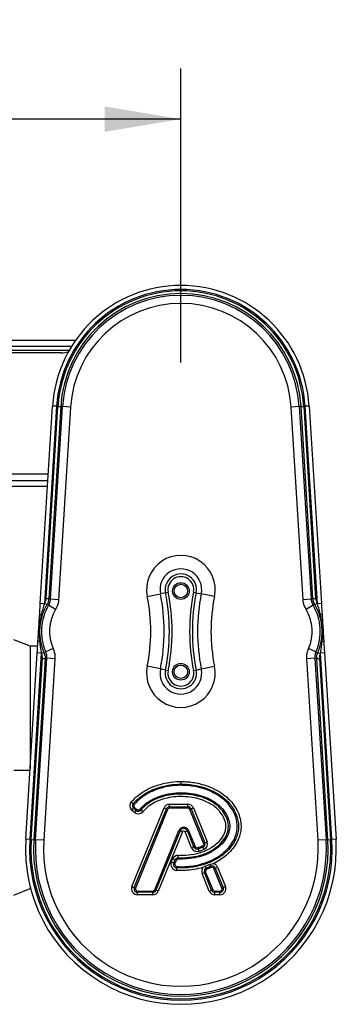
# Model space of a CAD drawing. Header units: millimetres. Extents: x 0 to 420, y 0 to 297.
# Tile 19 of 20: x 212 to 224, y 203 to 242. Entities that reach past the tile are written whole.
import ezdxf

# ---------------------------------------------------------------- set-up
doc = ezdxf.new("R2010")
doc.units = ezdxf.units.MM
doc.layers.add('QUOTE', color=174, linetype='Continuous')
doc.styles.add('SLDTEXTSTYLE3', font='TXT', dxfattribs={"width": 0.75})
doc.dimstyles.new('SLDDIMSTYLE0', dxfattribs={"dimtxt": 3, "dimasz": 3, "dimexe": 0, "dimexo": 0.0625, "dimgap": 0.75, "dimtad": 1, "dimlfac": 9.421651, "dimrnd": 1e-09, "dimzin": 12, "dimdsep": 46, "dimtxsty": 'SLDTEXTSTYLE3', "dimsah": 1, "dimcen": 0.09, "dimadec": 0, "dimazin": 3, "dimtfac": 1, "dimtdec": 3, "dimtofl": 0, "dimtmove": 0, "dimatfit": 3, "dimfxl": 0, "dimfrac": 2, "dimtolj": 1, "dimtzin": 12, "dimarcsym": 0})

# ---------------------------------------------------------------- blocks, each defined once
blk = doc.blocks.new('_D')
at = {"layer": 'QUOTE'}
for p, q in [((58.764, 228.128), (58.764, 239.724)), ((217.972, 228.128), (217.972, 239.724)), ((217.972, 237.724), (58.764, 237.724))]:
    blk.add_line(p, q, dxfattribs=at)
for points in [[(58.764, 237.724), (61.764, 237.224), (61.764, 238.224)], [(217.972, 237.724), (214.972, 238.224), (214.972, 237.224)]]:
    blk.add_solid(points, dxfattribs=at)
at = {"layer": 'QUOTE', "insert": (133.935, 241.592), "char_height": 3, "attachment_point": 1, "style": 'SLDTEXTSTYLE3'}
blk.add_mtext('1500', dxfattribs=at)

msp = doc.modelspace()

# ---------------------------------------------------------------- linework, layer by layer
at = {"color": 7, "linetype": 'Continuous', "lineweight": 25}
for p, q in [((213.8101, 228.9937), (58.7642, 228.9937)), ((61.683, 228.7814), (213.6703, 228.7814)), ((61.8422, 228.6222), (213.5752, 228.6222)), ((213.2625, 228.516), (198.3363, 228.516)), ((212.4307, 218.6328), (212.9135, 226.4152)), ((213.0724, 226.4053), (212.5896, 218.6229)), ((212.6574, 218.8289), (213.1272, 226.4019)), ((213.2331, 226.3954), (212.7633, 218.8223)), ((212.8345, 218.8003), (213.3054, 226.3909)), ((213.0724, 226.4053), (212.9135, 226.4152)), ((213.1272, 226.4019), (213.2331, 226.3954)), ((213.6231, 226.3712), (213.1522, 218.7806)), ((213.2331, 226.3954), (213.3054, 226.3909)), ((213.6231, 226.3712), (213.3054, 226.3909)), ((222.6386, 226.3909), (222.3208, 226.3712)), ((222.7917, 218.7806), (222.3208, 226.3712)), ((222.7108, 226.3954), (222.6386, 226.3909)), ((222.6386, 226.3909), (223.1095, 218.8003)), ((222.7108, 226.3954), (222.8167, 226.4019)), ((223.1806, 218.8223), (222.7108, 226.3954)), ((222.8167, 226.4019), (223.2865, 218.8289)), ((223.0304, 226.4152), (222.8715, 226.4053)), ((223.3543, 218.6229), (222.8715, 226.4053)), ((223.0304, 226.4152), (223.5132, 218.6328)), ((198.3363, 223.7398), (212.7475, 223.7398)), ((141.1277, 223.4744), (212.7311, 223.4744)), ((141.1277, 223.2622), (212.7179, 223.2622)), ((216.6462, 218.907), (217.1656, 219.0123)), ((217.3663, 219.053), (217.1656, 219.0123)), ((217.3663, 219.053), (217.4702, 219.0741)), ((218.4737, 219.0741), (218.5776, 219.053)), ((218.5776, 219.053), (218.7783, 219.0123)), ((219.2977, 218.907), (218.7783, 219.0123)), ((212.5896, 218.6229), (212.4307, 218.6328)), ((212.5989, 218.6388), (212.6902, 218.5847)), ((212.6574, 218.8289), (212.7633, 218.8223)), ((213.0323, 218.3954), (212.7595, 218.5596)), ((212.7633, 218.8223), (212.8345, 218.8003)), ((213.1522, 218.7806), (212.8345, 218.8003)), ((223.1095, 218.8003), (222.7917, 218.7806)), ((223.1844, 218.5596), (222.9116, 218.3954)), ((223.1095, 218.8003), (223.1806, 218.8223)), ((223.1806, 218.8223), (223.2865, 218.8289)), ((223.2537, 218.5847), (223.345, 218.6388)), ((223.5132, 218.6328), (223.3543, 218.6229)), ((212.4671, 218.1905), (212.5053, 218.1779)), ((223.4386, 218.1779), (223.4769, 218.1905)), ((212.0282, 216.9469), (211.3914, 217.2042)), ((212.4009, 217.1234), (212.4404, 217.1312)), ((223.5035, 217.1312), (223.5431, 217.1234)), ((211.8542, 209.3395), (212.3101, 216.689)), ((212.469, 216.6792), (212.0131, 209.3297)), ((212.3261, 216.9469), (212.0282, 216.9469)), ((212.0282, 216.9469), (212.0282, 212.1449)), ((212.469, 216.6792), (212.3101, 216.689)), ((212.4763, 216.6623), (212.5736, 216.7047)), ((212.9365, 216.8502), (212.6455, 216.721)), ((223.2985, 216.721), (223.0075, 216.8502)), ((223.3703, 216.7047), (223.4676, 216.6623)), ((223.6338, 216.689), (223.4749, 216.6792)), ((223.9309, 209.3297), (223.4749, 216.6792)), ((223.6338, 216.689), (224.0898, 209.3395)), ((212.0679, 209.3263), (212.5108, 216.4664)), ((212.6168, 216.4598), (212.1738, 209.3197)), ((212.246, 209.3152), (212.6901, 216.4729)), ((212.5108, 216.4664), (212.6168, 216.4598)), ((213.0078, 216.4532), (212.5638, 209.2955)), ((212.6901, 216.4729), (212.6168, 216.4598)), ((213.0078, 216.4532), (212.6901, 216.4729)), ((223.2539, 216.4729), (222.9361, 216.4532)), ((223.3801, 209.2955), (222.9361, 216.4532)), ((223.2539, 216.4729), (223.6979, 209.3152)), ((223.3272, 216.4598), (223.2539, 216.4729)), ((223.3272, 216.4598), (223.4331, 216.4664)), ((223.7701, 209.3197), (223.3272, 216.4598)), ((223.4331, 216.4664), (223.8761, 209.3263)), ((217.1656, 216.049), (216.6462, 216.1544)), ((217.3663, 216.0083), (217.1656, 216.049)), ((217.3663, 216.0083), (217.4702, 215.9873)), ((218.4737, 215.9873), (218.5776, 216.0083)), ((218.5776, 216.0083), (218.7783, 216.049)), ((218.7783, 216.049), (219.2977, 216.1544)), ((211.3914, 212.06), (212.0282, 212.0657)), ((217.9745, 211.6128), (217.9745, 211.5128)), ((217.9745, 211.5128), (217.9745, 211.4627)), ((216.0191, 210.8113), (216.0944, 210.7454)), ((216.044, 207.4696), (217.3101, 210.5707)), ((216.0454, 210.4761), (216.1095, 210.5529)), ((216.1396, 210.3975), (216.0454, 210.4761)), ((216.0944, 210.7454), (216.132, 210.7125)), ((216.1095, 210.5529), (216.1415, 210.5914)), ((216.2037, 210.4743), (216.1095, 210.5529)), ((216.1367, 207.4318), (217.4028, 210.5329)), ((216.1396, 210.3975), (216.2037, 210.4743)), ((216.1415, 210.5914), (216.2357, 210.5128)), ((217.4491, 210.514), (216.183, 207.4129)), ((216.2037, 210.4743), (216.2357, 210.5128)), ((216.3542, 210.5222), (216.3919, 210.4894)), ((216.4674, 210.4237), (216.3919, 210.4894)), ((217.3101, 210.5707), (217.4028, 210.5329)), ((217.4491, 210.514), (217.4028, 210.5329)), ((217.5277, 210.6168), (217.5277, 210.7169)), ((217.5277, 210.7169), (218.2483, 210.7169)), ((217.5277, 210.6168), (218.2483, 210.6168)), ((217.5277, 210.6168), (217.5277, 210.5668)), ((218.2483, 210.5668), (217.5277, 210.5668)), ((218.2483, 210.6168), (218.2483, 210.7169)), ((218.2483, 210.6168), (218.2483, 210.5668)), ((218.3733, 210.5329), (218.3269, 210.514)), ((218.8705, 209.1825), (218.3269, 210.514)), ((218.3733, 210.5329), (218.4659, 210.5707)), ((218.3733, 210.5329), (218.9169, 209.2014)), ((218.4659, 210.5707), (219.0095, 209.2392)), ((216.9417, 207.3487), (217.895, 209.6838)), ((217.9413, 209.6649), (216.988, 207.3298)), ((218.034, 209.627), (217.0806, 207.292)), ((217.895, 209.6838), (217.9413, 209.6649)), ((218.034, 209.627), (217.9413, 209.6649)), ((218.1393, 209.627), (218.232, 209.6649)), ((218.3962, 208.9979), (218.1393, 209.627)), ((218.2783, 209.6838), (218.232, 209.6649)), ((218.4888, 209.0357), (218.232, 209.6649)), ((218.2783, 209.6838), (218.5351, 209.0546)), ((212.0131, 209.3297), (211.8542, 209.3395)), ((212.0679, 209.3263), (212.1738, 209.3197)), ((212.1738, 209.3197), (212.246, 209.3152)), ((212.5638, 209.2955), (212.246, 209.3152)), ((218.9169, 209.2014), (219.0095, 209.2392)), ((223.6979, 209.3152), (223.3801, 209.2955)), ((223.7701, 209.3197), (223.6979, 209.3152)), ((223.7701, 209.3197), (223.8761, 209.3263)), ((224.0898, 209.3395), (223.9309, 209.3297)), ((218.4888, 209.0357), (218.3962, 208.9979)), ((218.4888, 209.0357), (218.5351, 209.0546)), ((218.6531, 208.9576), (218.6385, 209.0055)), ((218.6531, 208.9576), (218.6822, 208.8619)), ((218.8433, 209.0256), (218.8243, 209.0719)), ((218.8433, 209.0256), (218.8814, 208.9331)), ((218.9169, 209.2014), (218.8705, 209.1825)), ((217.5963, 208.4357), (217.6478, 208.5587)), ((217.6886, 208.397), (217.5963, 208.4357)), ((217.7401, 208.5201), (217.6478, 208.5587)), ((217.6886, 208.397), (217.7401, 208.5201)), ((217.7863, 208.5008), (217.7348, 208.3777)), ((217.7863, 208.5008), (217.7401, 208.5201)), ((217.8645, 208.6029), (217.8645, 208.703)), ((217.8645, 208.5529), (217.8645, 208.6029)), ((217.7348, 208.3777), (217.6886, 208.397)), ((217.8053, 208.2102), (217.7995, 208.1103)), ((217.8053, 208.2102), (217.8082, 208.2602)), ((219.1171, 208.344), (218.9414, 208.2739)), ((218.9728, 208.2008), (218.9414, 208.2739)), ((218.9728, 208.2008), (219.1466, 208.2754)), ((218.9728, 208.2008), (218.9926, 208.1548)), ((219.1663, 208.2295), (218.9926, 208.1548)), ((219.1466, 208.2754), (219.1171, 208.344)), ((219.1663, 208.2295), (219.1466, 208.2754)), ((219.2784, 208.1836), (219.3247, 208.2025)), ((219.5931, 207.4129), (219.2784, 208.1836)), ((219.3247, 208.2025), (219.4174, 208.2403)), ((219.3247, 208.2025), (219.6394, 207.4318)), ((219.4174, 208.2403), (219.732, 207.4696)), ((218.8085, 207.988), (218.9011, 208.0258)), ((219.0927, 207.292), (218.8085, 207.988)), ((218.9011, 208.0258), (218.9475, 208.0447)), ((219.1853, 207.3298), (218.9011, 208.0258)), ((218.9475, 208.0447), (219.2316, 207.3487)), ((211.3914, 207.1372), (212.0282, 207.3945)), ((212.0282, 207.4623), (212.0282, 207.3945)), ((212.0282, 207.3945), (212.0457, 207.3945)), ((216.044, 207.4696), (216.1367, 207.4318)), ((216.183, 207.4129), (216.1367, 207.4318)), ((216.2616, 207.2959), (216.2616, 207.2459)), ((216.2616, 207.2959), (216.8631, 207.2959)), ((216.8631, 207.2959), (216.8631, 207.2459)), ((216.9417, 207.3487), (216.988, 207.3298)), ((217.0806, 207.292), (216.988, 207.3298)), ((219.0927, 207.292), (219.1853, 207.3298)), ((219.1853, 207.3298), (219.2316, 207.3487)), ((219.3102, 207.2459), (219.3102, 207.2959)), ((219.3102, 207.2959), (219.5145, 207.2959)), ((219.5145, 207.2959), (219.5145, 207.2459)), ((219.5931, 207.4129), (219.6394, 207.4318)), ((219.6394, 207.4318), (219.732, 207.4696)), ((216.8631, 207.2459), (216.2616, 207.2459)), ((216.2616, 207.1458), (216.2616, 207.2459)), ((216.8631, 207.1458), (216.2616, 207.1458)), ((216.8631, 207.1458), (216.8631, 207.2459)), ((219.5145, 207.2459), (219.3102, 207.2459)), ((219.3102, 207.1458), (219.3102, 207.2459)), ((219.5145, 207.1458), (219.3102, 207.1458)), ((219.5145, 207.1458), (219.5145, 207.2459))]:
    msp.add_line(p, q, dxfattribs=at)
at = {"color": 7, "linetype": 'Continuous', "lineweight": 25, "flags": 128}
for points in [[(212.7595, 218.5596), (212.747, 218.5641), (212.6902, 218.5847)], [(223.2537, 218.5847), (223.2377, 218.579), (223.1844, 218.5596)], [(212.4671, 218.1905), (212.4529, 218.189), (212.4401, 218.1872), (212.429, 218.1849), (212.4196, 218.1824), (212.4121, 218.1795), (212.4067, 218.1764), (212.4033, 218.173), (212.402, 218.1694)], [(223.542, 218.1694), (223.5407, 218.173), (223.5373, 218.1764), (223.5318, 218.1795), (223.5243, 218.1824), (223.515, 218.1849), (223.5038, 218.1872), (223.4911, 218.189), (223.4769, 218.1905)], [(212.4009, 217.1234), (212.387, 217.1266), (212.3745, 217.1301), (212.3638, 217.1337), (212.3548, 217.1374), (212.3477, 217.1411), (212.3427, 217.1449), (212.3397, 217.1487), (212.3389, 217.1524)], [(223.6051, 217.1524), (223.6042, 217.1487), (223.6013, 217.1449), (223.5962, 217.1411), (223.5892, 217.1374), (223.5802, 217.1337), (223.5694, 217.1301), (223.557, 217.1266), (223.5431, 217.1234)], [(212.5736, 216.7047), (212.5902, 216.7084), (212.6455, 216.721)], [(223.2985, 216.721), (223.3114, 216.7181), (223.3703, 216.7047)]]:
    msp.add_lwpolyline(points, dxfattribs=at)
at = {"color": 7, "linetype": 'Continuous', "lineweight": 25}
for centre, radius in [((217.972, 219.1228), 0.329), ((217.972, 219.1228), 0.2653), ((217.972, 215.9386), 0.329), ((217.972, 215.9386), 0.2653)]:
    msp.add_circle(centre, radius, dxfattribs=at)
for centre, radius, start, end in [((217.972, 226.1014), 5.0682, 3.55, 176.45), ((217.972, 226.1014), 4.909, 3.55, 176.45), ((217.972, 226.1014), 4.8541, 3.55, 176.45), ((217.972, 226.1014), 4.7479, 3.55, 176.45), ((217.972, 226.1014), 4.6756, 3.55, 176.45), ((217.972, 226.1014), 4.3572, 3.55, 176.45), ((213.2625, 229.5774), 1.0614, 270, 284.90305), ((217.972, 219.1758), 1.3527, 348.538, 191.462), ((217.972, 219.1758), 0.8228, 348.538, 191.462), ((217.972, 219.1758), 0.618, 348.538, 191.462), ((217.972, 219.1758), 0.512, 348.538, 191.462), ((209.8583, 217.5307), 7.4561, 348.538, 11.462), ((209.8583, 217.5307), 7.6608, 348.538, 11.462), ((209.8583, 217.5307), 7.7668, 348.538, 11.462), ((226.0857, 217.5307), 7.7668, 168.538, 191.462), ((226.0857, 217.5307), 7.6608, 168.538, 191.462), ((226.0857, 217.5307), 7.4561, 168.538, 191.462), ((214.4694, 217.5307), 1.9956, 148.96326, 203.93675), ((214.4694, 217.5307), 2.0679, 149.35619, 161.762), ((214.4694, 217.5307), 2.1741, 149.35619, 149.84183), ((209.8583, 217.5307), 6.9261, 348.538, 11.462), ((226.0857, 217.5307), 6.9261, 168.538, 191.462), ((221.4745, 217.5307), 1.9956, 336.06325, 31.03674), ((221.4745, 217.5307), 2.0679, 18.238, 30.64381), ((221.4745, 217.5307), 2.1741, 30.15817, 30.64381), ((214.4694, 217.5307), 1.6772, 148.96326, 203.93675), ((221.4745, 217.5307), 1.6772, 336.06325, 31.03674), ((214.4694, 217.5307), 2.0679, 191.138, 203.54382), ((221.4745, 217.5307), 2.0679, 336.45618, 348.862), ((214.4694, 217.5307), 2.1741, 203.05817, 203.54382), ((221.4745, 217.5307), 2.1741, 336.45618, 336.94183), ((217.972, 215.8855), 1.3527, 168.538, 11.462), ((217.972, 215.8855), 0.8228, 168.538, 11.462), ((217.972, 215.8855), 0.618, 168.538, 11.462), ((217.972, 215.8855), 0.512, 168.538, 11.462), ((216.1959, 210.6566), 0.235, 138.8059, 230.16689), ((216.1959, 210.6566), 0.1349, 138.8059, 230.16689), ((216.1959, 210.6566), 0.0849, 138.8059, 230.16689), ((216.2901, 210.578), 0.235, 230.16689, 318.97709), ((216.2901, 210.578), 0.1349, 230.16689, 318.97709), ((216.2901, 210.578), 0.0849, 230.16689, 318.97709), ((217.5277, 210.4819), 0.235, 90, 157.79071), ((217.5277, 210.4819), 0.1349, 90, 157.79071), ((217.5277, 210.4819), 0.0849, 90, 157.79071), ((218.2483, 210.4819), 0.235, 22.20929, 90), ((218.2483, 210.4819), 0.1349, 22.20929, 90), ((218.2483, 210.4819), 0.0849, 22.20929, 90), ((218.0866, 209.6055), 0.207, 22.20926, 157.79071), ((218.0866, 209.6055), 0.1569, 22.20926, 157.79071), ((218.0866, 209.6055), 0.0569, 22.20926, 157.79071), ((217.972, 208.96), 6.1296, 176.45, 3.55), ((217.972, 208.96), 5.9704, 176.45, 3.55), ((217.972, 208.96), 5.9154, 176.45, 3.55), ((217.972, 208.96), 5.8093, 176.45, 3.55), ((217.972, 208.96), 5.7369, 176.45, 3.55), ((217.972, 208.96), 5.4186, 176.45, 3.55), ((218.7919, 209.1504), 0.235, 292.3787, 22.20929), ((218.6137, 209.0867), 0.235, 202.20926, 286.93498), ((218.6137, 209.0867), 0.1349, 202.20926, 286.93498), ((218.6137, 209.0867), 0.0849, 202.20926, 286.93498), ((218.7919, 209.1504), 0.0849, 292.3787, 22.20929), ((218.7919, 209.1504), 0.1349, 292.3787, 22.20929), ((217.8131, 208.3449), 0.235, 157.29049, 266.67135), ((217.8646, 208.468), 0.235, 90.035, 157.29049), ((217.8646, 208.468), 0.1349, 90.035, 157.29049), ((217.8646, 208.468), 0.0849, 90.035, 157.29049), ((217.8131, 208.3449), 0.1349, 157.29049, 266.67135), ((217.8131, 208.3449), 0.0849, 157.29049, 266.67135), ((219.0261, 208.0768), 0.235, 142.07471, 202.20927), ((219.0261, 208.0768), 0.1349, 113.24584, 202.20927), ((219.0261, 208.0768), 0.0849, 113.24584, 202.20927), ((219.1998, 208.1515), 0.1349, 22.20926, 113.24584), ((219.1998, 208.1515), 0.0849, 22.20926, 113.24584), ((219.1998, 208.1515), 0.235, 22.20926, 75.41939), ((216.2616, 207.3808), 0.235, 157.79071, 270), ((216.2616, 207.3808), 0.1349, 157.79071, 270), ((216.2616, 207.3808), 0.0849, 157.79071, 270), ((216.8631, 207.3808), 0.0849, 270, 337.79071), ((216.8631, 207.3808), 0.1349, 270, 337.79071), ((216.8631, 207.3808), 0.235, 270, 337.79071), ((219.3102, 207.3808), 0.235, 202.20927, 270), ((219.3102, 207.3808), 0.1349, 202.20927, 270), ((219.3102, 207.3808), 0.0849, 202.20927, 270), ((219.5145, 207.3808), 0.235, 270, 22.20926), ((219.5145, 207.3808), 0.1349, 270, 22.20926), ((219.5145, 207.3808), 0.0849, 270, 22.20926)]:
    msp.add_arc(centre, radius, start, end, dxfattribs=at)
for points, knots in [([(212.402, 218.1694), (212.4067, 218.2457), (212.4162, 218.3987), (212.4259, 218.5546), (212.4307, 218.6328)], [0, 0, 0, 0, 0.4981598, 1, 1, 1, 1]), ([(212.5896, 218.6229), (212.5675, 218.5556), (212.5205, 218.413), (212.4855, 218.2674), (212.4671, 218.1905)], [0, 0, 0, 0, 0.4717781, 1, 1, 1, 1]), ([(212.5989, 218.6388), (212.6082, 218.6557), (212.6403, 218.7145), (212.6503, 218.7813), (212.6574, 218.8289)], [0, 0, 0, 0, 0.28737423, 1, 1, 1, 1]), ([(212.7633, 218.8223), (212.7544, 218.7628), (212.742, 218.6793), (212.7018, 218.6058), (212.6902, 218.5847)], [0, 0, 0, 0, 0.71262605, 1, 1, 1, 1]), ([(212.7595, 218.5596), (212.7718, 218.5817), (212.8129, 218.656), (212.8256, 218.7408), (212.8345, 218.8003)], [0, 0, 0, 0, 0.29757457, 1, 1, 1, 1]), ([(213.1522, 218.7806), (213.138, 218.6853), (213.1178, 218.5497), (213.0519, 218.4308), (213.0323, 218.3954)], [0, 0, 0, 0, 0.70242664, 1, 1, 1, 1]), ([(222.9116, 218.3954), (222.8693, 218.4819), (222.809, 218.605), (222.7957, 218.7403), (222.7917, 218.7806)], [0, 0, 0, 0, 0.70242664, 1, 1, 1, 1]), ([(223.1095, 218.8003), (223.1119, 218.7751), (223.1202, 218.6906), (223.1579, 218.6136), (223.1844, 218.5596)], [0, 0, 0, 0, 0.2975746, 1, 1, 1, 1]), ([(223.2537, 218.5847), (223.2276, 218.6389), (223.191, 218.715), (223.1829, 218.7984), (223.1806, 218.8223)], [0, 0, 0, 0, 0.712626, 1, 1, 1, 1]), ([(223.2865, 218.8289), (223.2884, 218.8097), (223.2948, 218.7431), (223.3241, 218.6822), (223.345, 218.6388)], [0, 0, 0, 0, 0.28737423, 1, 1, 1, 1]), ([(223.4769, 218.1905), (223.4605, 218.2592), (223.4258, 218.4048), (223.379, 218.5475), (223.3543, 218.6229)], [0, 0, 0, 0, 0.4716339, 1, 1, 1, 1]), ([(223.5132, 218.6328), (223.518, 218.5553), (223.5277, 218.3995), (223.5372, 218.2464), (223.542, 218.1694)], [0, 0, 0, 0, 0.4969853, 1, 1, 1, 1]), ([(212.3389, 217.1524), (212.3456, 217.261), (212.3589, 217.4752), (212.3801, 217.8178), (212.3943, 218.0465), (212.402, 218.1694)], [0, 0, 0, 0, 0.3222032, 0.6355284, 1, 1, 1, 1]), ([(212.4671, 218.1905), (212.4528, 218.1211), (212.4097, 217.9125), (212.375, 217.5545), (212.3922, 217.2679), (212.4009, 217.1234)], [0, 0, 0, 0, 0.1981151, 0.5957609, 1, 1, 1, 1]), ([(212.5053, 218.1779), (212.4792, 218.0872), (212.4266, 217.9041), (212.3987, 217.6349), (212.4009, 217.3754), (212.427, 217.2144), (212.4404, 217.1312)], [0, 0, 0, 0, 0.2669178, 0.5387621, 0.7618714, 1, 1, 1, 1]), ([(223.5035, 217.1312), (223.5182, 217.2245), (223.5478, 217.4127), (223.5423, 217.6833), (223.508, 217.9404), (223.4622, 218.097), (223.4386, 218.1779)], [0, 0, 0, 0, 0.2669178, 0.5387621, 0.7618714, 1, 1, 1, 1]), ([(223.5431, 217.1234), (223.5487, 217.1941), (223.5656, 217.4064), (223.5558, 217.7659), (223.5033, 218.0482), (223.4769, 218.1905)], [0, 0, 0, 0, 0.1981151, 0.5957609, 1, 1, 1, 1]), ([(223.542, 218.1694), (223.5487, 218.0608), (223.562, 217.8466), (223.5833, 217.5041), (223.5974, 217.2754), (223.6051, 217.1524)], [0, 0, 0, 0, 0.3222032, 0.6355284, 1, 1, 1, 1]), ([(212.3101, 216.689), (212.3149, 216.7665), (212.3246, 216.9223), (212.3341, 217.0754), (212.3389, 217.1524)], [0, 0, 0, 0, 0.4969853, 1, 1, 1, 1]), ([(212.4009, 217.1234), (212.4086, 217.0533), (212.425, 216.9044), (212.4538, 216.7571), (212.469, 216.6792)], [0, 0, 0, 0, 0.4716339, 1, 1, 1, 1]), ([(223.4749, 216.6792), (223.4886, 216.7487), (223.5176, 216.896), (223.5342, 217.0448), (223.5431, 217.1234)], [0, 0, 0, 0, 0.4717781, 1, 1, 1, 1]), ([(223.6051, 217.1524), (223.6098, 217.0761), (223.6193, 216.9231), (223.629, 216.7673), (223.6338, 216.689)], [0, 0, 0, 0, 0.4981598, 1, 1, 1, 1]), ([(212.5108, 216.4664), (212.5114, 216.4857), (212.5132, 216.5526), (212.4917, 216.6166), (212.4763, 216.6623)], [0, 0, 0, 0, 0.2873742, 1, 1, 1, 1]), ([(212.5736, 216.7047), (212.5928, 216.6476), (212.6197, 216.5676), (212.6174, 216.4839), (212.6168, 216.4598)], [0, 0, 0, 0, 0.712626, 1, 1, 1, 1]), ([(212.6901, 216.4729), (212.6907, 216.4982), (212.693, 216.5831), (212.6651, 216.6641), (212.6455, 216.721)], [0, 0, 0, 0, 0.2975746, 1, 1, 1, 1]), ([(212.9365, 216.8502), (212.9678, 216.7591), (213.0124, 216.6295), (213.0089, 216.4936), (213.0078, 216.4532)], [0, 0, 0, 0, 0.7024266, 1, 1, 1, 1]), ([(222.9361, 216.4532), (222.9384, 216.5495), (222.9418, 216.6865), (222.9924, 216.8127), (223.0075, 216.8502)], [0, 0, 0, 0, 0.7024266, 1, 1, 1, 1]), ([(223.2985, 216.721), (223.289, 216.6976), (223.2574, 216.6187), (223.2553, 216.5331), (223.2539, 216.4729)], [0, 0, 0, 0, 0.2975746, 1, 1, 1, 1]), ([(223.3272, 216.4598), (223.3286, 216.52), (223.3307, 216.6044), (223.3615, 216.6823), (223.3703, 216.7047)], [0, 0, 0, 0, 0.712626, 1, 1, 1, 1]), ([(223.4676, 216.6623), (223.4605, 216.6444), (223.4359, 216.5821), (223.4343, 216.5145), (223.4331, 216.4664)], [0, 0, 0, 0, 0.28737423, 1, 1, 1, 1]), ([(216.0191, 210.8113), (216.082, 210.8774), (216.2327, 211.0357), (216.5174, 211.2355), (216.8917, 211.4224), (217.3277, 211.5553), (217.7053, 211.6082), (217.9215, 211.6119), (217.9745, 211.6128)], [0, 0, 0, 0, 0.1258028, 0.3010416, 0.476479, 0.7016074, 0.926865, 1, 1, 1, 1]), ([(217.9745, 211.6128), (218.069, 211.6105), (218.3353, 211.6039), (218.769, 211.5291), (219.2057, 211.3753), (219.5604, 211.1753), (219.8206, 210.9702), (220.0286, 210.7421), (220.1774, 210.5144), (220.2787, 210.279), (220.3368, 210.0444), (220.3515, 209.8026), (220.3131, 209.4999), (220.1842, 209.1944), (219.9808, 208.91), (219.7644, 208.694), (219.5219, 208.5149), (219.3466, 208.4242), (219.259, 208.3789)], [0, 0, 0, 0, 0.0546835, 0.1539751, 0.2531346, 0.3209451, 0.3886864, 0.4438056, 0.4988675, 0.5451717, 0.5914469, 0.637987, 0.6844948, 0.7668529, 0.8264011, 0.8859839, 0.9429702, 1, 1, 1, 1]), ([(216.0944, 210.7454), (216.1048, 210.7571), (216.1864, 210.8488), (216.3599, 211.0061), (216.5847, 211.1533), (216.8239, 211.2765), (217.1202, 211.3935), (217.5242, 211.4926), (217.8289, 211.5062), (217.9745, 211.5128)], [0, 0, 0, 0, 0.0224493, 0.1763939, 0.3344644, 0.4068857, 0.5626535, 0.7910534, 1, 1, 1, 1]), ([(217.9745, 211.4627), (217.8314, 211.4563), (217.532, 211.4429), (217.1353, 211.3456), (216.8445, 211.2309), (216.6052, 211.1073), (216.3711, 210.9563), (216.2117, 210.7937), (216.132, 210.7125)], [0, 0, 0, 0, 0.2096349, 0.4387167, 0.5946608, 0.6670429, 0.8336218, 1, 1, 1, 1]), ([(216.3542, 210.5222), (216.4348, 210.603), (216.5963, 210.7647), (216.9145, 210.9514), (217.2808, 211.0894), (217.6832, 211.1645), (218.0851, 211.1774), (218.4651, 211.1376), (218.8229, 211.0489), (219.1338, 210.9171), (219.402, 210.744), (219.6276, 210.5334), (219.8065, 210.2715), (219.9064, 209.9754), (219.8967, 209.6574), (219.772, 209.3557), (219.5434, 209.0863), (219.2533, 208.8716), (218.9104, 208.6948), (218.5193, 208.5948), (218.1625, 208.5571), (217.9437, 208.554), (217.8645, 208.5529)], [0, 0, 0, 0, 0.0486454, 0.0973964, 0.1563451, 0.2153676, 0.2715749, 0.3277919, 0.3782831, 0.428709, 0.4714757, 0.5141725, 0.5599054, 0.6058416, 0.6453414, 0.6933753, 0.7424345, 0.7947119, 0.8468942, 0.9064239, 0.9661415, 1, 1, 1, 1]), ([(217.9745, 211.5128), (218.0198, 211.5122), (218.2615, 211.5091), (218.6399, 211.4574), (219.0897, 211.3143), (219.4298, 211.1416), (219.7101, 210.9344), (219.9582, 210.6804), (220.1282, 210.403), (220.2169, 210.1289), (220.2554, 209.8751), (220.2329, 209.6069), (220.1358, 209.3308), (219.9944, 209.0908), (219.7742, 208.8311), (219.4637, 208.5883), (219.0656, 208.3899), (218.6729, 208.2719), (218.3096, 208.2153), (218.0325, 208.2007), (217.8646, 208.2077), (217.8053, 208.2102)], [0, 0, 0, 0, 0.02139, 0.11393, 0.1786081, 0.2432133, 0.2927807, 0.3422881, 0.4099266, 0.4437477, 0.4775523, 0.5304465, 0.5685792, 0.6147292, 0.6609607, 0.7283963, 0.7989175, 0.8695331, 0.9207687, 0.9720148, 1, 1, 1, 1]), ([(217.8082, 208.2602), (217.8666, 208.2578), (218.1382, 208.2466), (218.5567, 208.2904), (219.0443, 208.4354), (219.4343, 208.6291), (219.7379, 208.8661), (219.9518, 209.1183), (220.0894, 209.3499), (220.1834, 209.617), (220.2106, 209.9431), (220.1184, 210.3231), (219.9184, 210.6489), (219.6779, 210.8961), (219.4056, 211.0973), (219.072, 211.2675), (218.6304, 211.4081), (218.2569, 211.4591), (218.0192, 211.4622), (217.9745, 211.4627)], [0, 0, 0, 0, 0.02827207, 0.13154341, 0.20149597, 0.2735378, 0.34093361, 0.38621269, 0.43285127, 0.47043293, 0.52234855, 0.58883272, 0.65594604, 0.70475603, 0.75496779, 0.819063, 0.88498938, 0.97838372, 1, 1, 1, 1]), ([(217.8645, 208.6029), (217.9428, 208.604), (218.1565, 208.607), (218.5073, 208.6435), (218.8882, 208.741), (219.2265, 208.9113), (219.5064, 209.1213), (219.728, 209.3811), (219.8467, 209.6675), (219.8559, 209.9686), (219.7606, 210.25), (219.5896, 210.4999), (219.372, 210.704), (219.1123, 210.8715), (218.8079, 211.0011), (218.4588, 211.088), (218.0845, 211.1259), (217.6924, 211.1152), (217.2969, 211.0417), (216.941, 210.9081), (216.6287, 210.7264), (216.4718, 210.5694), (216.3919, 210.4894)], [0, 0, 0, 0, 0.0344747, 0.0940499, 0.1549063, 0.2063652, 0.2597657, 0.3080259, 0.3550594, 0.3932015, 0.4381336, 0.4833578, 0.5252616, 0.5686556, 0.6187443, 0.670191, 0.7264624, 0.7838181, 0.842361, 0.9026583, 0.9504253, 1, 1, 1, 1]), ([(217.8645, 208.703), (217.9637, 208.7047), (218.2102, 208.709), (218.601, 208.7614), (218.961, 208.8795), (219.2268, 209.0389), (219.4457, 209.2069), (219.6379, 209.4256), (219.7471, 209.6916), (219.7548, 209.9588), (219.6548, 210.2446), (219.4641, 210.4922), (219.2302, 210.6813), (218.9775, 210.826), (218.674, 210.9378), (218.3222, 211.0063), (217.9605, 211.0281), (217.6014, 211.001), (217.2564, 210.9228), (216.9494, 210.7989), (216.6781, 210.6357), (216.5376, 210.4943), (216.4674, 210.4237)], [0, 0, 0, 0, 0.0463919, 0.1152439, 0.1837459, 0.2216881, 0.2596706, 0.3125633, 0.3558552, 0.3913028, 0.4351881, 0.4946659, 0.534953, 0.5752928, 0.630299, 0.6853885, 0.7423531, 0.7992843, 0.8532222, 0.9071009, 0.9535996, 1, 1, 1, 1]), ([(218.6385, 209.0055), (218.6698, 209.0155), (218.7326, 209.0354), (218.7937, 209.0597), (218.8243, 209.0719)], [0, 0, 0, 0, 0.4999117, 1, 1, 1, 1]), ([(218.8433, 209.0256), (218.812, 209.0132), (218.7494, 208.9882), (218.6852, 208.9678), (218.6531, 208.9576)], [0, 0, 0, 0, 0.4999843, 1, 1, 1, 1]), ([(218.8814, 208.9331), (218.8604, 208.9247), (218.8172, 208.9073), (218.7508, 208.8835), (218.7051, 208.8691), (218.6822, 208.8619)], [0, 0, 0, 0, 0.3209231, 0.6602838, 1, 1, 1, 1]), ([(218.8407, 208.2213), (218.7264, 208.193), (218.4961, 208.1359), (218.1458, 208.1008), (217.913, 208.1072), (217.7995, 208.1103)], [0, 0, 0, 0, 0.33573157, 0.67618703, 1, 1, 1, 1]), ([(218.9414, 208.2739), (218.907, 208.2583), (218.8723, 208.2426), (218.8409, 208.2214), (218.8407, 208.2213)], [0, 0, 0, 0, 0.9923026, 1, 1, 1, 1]), ([(219.1171, 208.344), (219.1635, 208.3591), (219.2102, 208.3742), (219.2587, 208.3789), (219.259, 208.3789)], [0, 0, 0, 0, 0.9942722, 1, 1, 1, 1])]:
    msp.add_open_spline(points, degree=3, knots=knots, dxfattribs=at)

# ---------------------------------------------------------------- dimensions: what is measured, and where the dimension line sits
at = {"layer": 'QUOTE'}
dim = msp.add_linear_dim(base=(58.7642, 237.7244), p1=(217.972, 226.1279), p2=(58.7642, 226.1279), dimstyle='SLDDIMSTYLE0', dxfattribs=at)
dim.commit()
dim.dimension.update_dxf_attribs({"geometry": '_D', "text_midpoint": (138.3681, 237.7244), "dimtype": 160})

doc.saveas('drawing.dxf')
